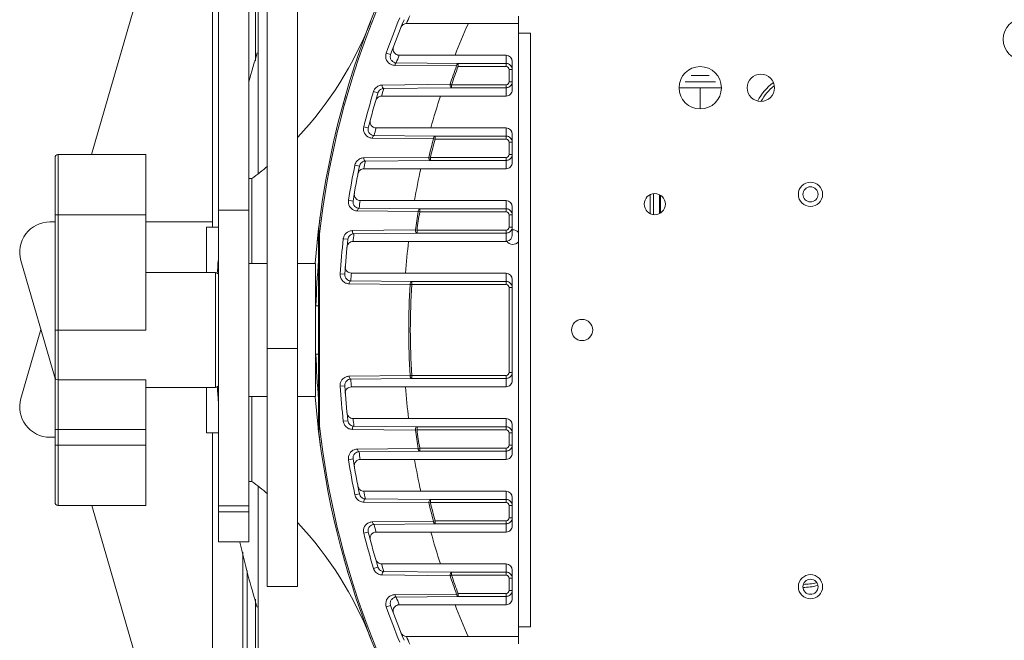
# Model space of a CAD drawing. Header units: millimetres. Extents: x 29170 to 33192, y 579 to 3108.
# Tile 145 of 256: x 31516 to 31679, y 869 to 972. Entities that reach past the tile are written whole.
import ezdxf

# ---------------------------------------------------------------- set-up
doc = ezdxf.new("R2010")
doc.units = ezdxf.units.MM
doc.layers.add('细实线', color=7, linetype='Continuous', lineweight=13)

msp = doc.modelspace()

# ---------------------------------------------------------------- linework, layer by layer
at = {"layer": '细实线'}
for p, q in [((31528.21, 949.715), (31548.182, 1018.665)), ((31555.682, 946.565), (31555.682, 1017.615)), ((31549.182, 885.716), (31549.182, 1010.178)), ((31554.182, 885.716), (31554.182, 1010.715)), ((31557.182, 878.372), (31557.182, 1004.544)), ((31548.182, 1000.215), (31548.182, 937.715)), ((31555.278, 965.153), (31555.278, 1000.215)), ((31562.182, 983.674), (31562.182, 878.372)), ((31598.682, 868.869), (31598.682, 972.561)), ((31598.682, 971.354), (31590.408, 971.354)), ((31600.682, 969.715), (31598.682, 969.715)), ((31600.682, 871.715), (31600.682, 969.715)), ((31577.571, 966.188), (31576.851, 966.446)), ((31596.645, 966.077), (31588.203, 966.077)), ((31596.645, 964.224), (31596.645, 966.077)), ((31578.254, 964.416), (31588.47, 964.316)), ((31578.505, 964.829), (31588.719, 964.724)), ((31588.471, 964.317), (31588.719, 964.224)), ((31588.719, 964.224), (31588.719, 964.724)), ((31588.719, 964.724), (31596.645, 964.724)), ((31588.72, 964.224), (31596.645, 964.224)), ((31597.645, 960.354), (31597.645, 965.077)), ((31597.145, 963.724), (31597.145, 961.707)), ((31597.645, 963.724), (31597.145, 963.724)), ((31627.182, 962.715), (31630.182, 962.715)), ((31587.38, 961.292), (31576.193, 961.171)), ((31587.631, 960.707), (31576.445, 960.591)), ((31587.631, 961.207), (31587.381, 961.293)), ((31587.631, 960.707), (31587.631, 961.207)), ((31596.645, 960.707), (31587.631, 960.707)), ((31596.645, 961.207), (31587.633, 961.207)), ((31596.645, 959.354), (31596.645, 961.207)), ((31597.645, 961.707), (31597.145, 961.707)), ((31625.182, 960.715), (31632.182, 960.715)), ((31626.182, 961.715), (31631.182, 961.715)), ((31628.682, 960.715), (31628.682, 957.215)), ((31575.485, 959.869), (31574.753, 960.091)), ((31585.812, 959.354), (31596.645, 959.354)), ((31573.875, 954.098), (31573.133, 954.288)), ((31574.838, 952.831), (31584.9, 952.724)), ((31596.645, 954.077), (31584.216, 954.077)), ((31584.9, 952.224), (31584.9, 952.724)), ((31584.9, 952.724), (31596.645, 952.724)), ((31596.645, 952.224), (31596.645, 954.077)), ((31597.645, 948.354), (31597.645, 953.077)), ((31574.581, 952.393), (31584.644, 952.291)), ((31584.644, 952.291), (31584.9, 952.224)), ((31584.902, 952.224), (31596.645, 952.224)), ((31597.145, 951.724), (31597.145, 949.707)), ((31597.645, 951.724), (31597.145, 951.724)), ((31522.682, 891.715), (31522.682, 949.715)), ((31537.182, 949.715), (31522.682, 949.715)), ((31537.182, 920.715), (31537.182, 949.715)), ((31597.645, 949.707), (31597.145, 949.707)), ((31522.182, 892.215), (31522.182, 949.216)), ((31572.423, 947.78), (31571.673, 947.933)), ((31583.889, 949.267), (31573.146, 949.149)), ((31584.147, 948.707), (31573.405, 948.593)), ((31584.147, 949.207), (31583.889, 949.268)), ((31584.147, 948.707), (31584.147, 949.207)), ((31596.645, 948.707), (31584.147, 948.707)), ((31596.645, 949.207), (31584.148, 949.207)), ((31596.645, 947.354), (31596.645, 949.207)), ((31582.561, 947.354), (31596.645, 947.354)), ((31554.182, 945.715), (31554.682, 945.715)), ((31554.682, 931.715), (31554.682, 945.715)), ((31620.415, 939.941), (31620.415, 943.059)), ((31620.949, 943.232), (31620.949, 939.768)), ((31621.949, 943.059), (31621.949, 939.941)), ((31622.15, 942.954), (31622.15, 940.046)), ((31571.372, 942.009), (31570.617, 942.13)), ((31596.645, 942.077), (31581.521, 942.077)), ((31596.645, 940.224), (31596.645, 942.077)), ((31537.182, 939.715), (31522.182, 939.715)), ((31549.182, 940.519), (31554.182, 940.519)), ((31572.094, 940.371), (31582.11, 940.265)), ((31572.356, 940.832), (31582.371, 940.724)), ((31582.11, 940.266), (31582.371, 940.224)), ((31582.371, 940.224), (31582.371, 940.724)), ((31582.371, 940.724), (31596.645, 940.724)), ((31582.373, 940.224), (31596.645, 940.224)), ((31597.145, 939.724), (31597.145, 937.707)), ((31597.645, 939.724), (31597.145, 939.724)), ((31597.645, 937.707), (31597.645, 941.077)), ((31521.336, 938.57), (31522.182, 938.57)), ((31537.182, 938.57), (31548.182, 938.57)), ((31547.182, 937.715), (31547.182, 930.215)), ((31549.182, 937.715), (31547.182, 937.715)), ((31565.682, 904.012), (31565.682, 937.419)), ((31565.824, 936.612), (31565.764, 936.97)), ((31565.824, 904.818), (31565.824, 936.612)), ((31581.666, 937.242), (31571.248, 937.126)), ((31581.928, 936.707), (31571.511, 936.594)), ((31581.928, 937.207), (31581.666, 937.242)), ((31581.928, 936.707), (31581.928, 937.207)), ((31596.645, 936.707), (31581.928, 936.707)), ((31596.645, 937.207), (31581.93, 937.207)), ((31596.645, 935.354), (31596.645, 937.207)), ((31597.645, 937.707), (31597.145, 937.707)), ((31597.645, 937.707), (31597.645, 936.389)), ((31570.515, 935.69), (31569.755, 935.775)), ((31580.549, 935.354), (31596.645, 935.354)), ((31522.172, 912.712), (31516.533, 932.179)), ((31557.182, 931.715), (31554.182, 931.715)), ((31565.182, 931.715), (31562.182, 931.715)), ((31565.182, 909.715), (31565.182, 931.715)), ((31537.182, 930.215), (31548.682, 930.215)), ((31537.182, 930.215), (31548.682, 930.215)), ((31548.682, 930.215), (31548.682, 911.215)), ((31569.996, 929.919), (31569.233, 929.972)), ((31596.645, 930.077), (31580.033, 930.077)), ((31596.645, 928.224), (31596.645, 930.077)), ((31570.728, 928.349), (31580.789, 928.24)), ((31570.993, 928.833), (31581.053, 928.724)), ((31580.789, 928.24), (31581.053, 928.224)), ((31581.053, 928.224), (31581.053, 928.724)), ((31581.053, 928.724), (31596.645, 928.724)), ((31581.053, 928.224), (31596.645, 928.224)), ((31597.645, 912.354), (31597.645, 929.077)), ((31597.145, 927.724), (31597.145, 913.707)), ((31597.645, 927.724), (31597.145, 927.724)), ((31565.182, 924.715), (31565.682, 924.715)), ((31565.182, 924.715), (31565.682, 924.715)), ((31516.533, 909.402), (31519.832, 920.79)), ((31522.182, 920.715), (31537.182, 920.715)), ((31557.182, 917.662), (31562.182, 917.662)), ((31565.182, 916.715), (31565.682, 916.715)), ((31565.182, 916.715), (31565.682, 916.715)), ((31597.645, 913.707), (31597.145, 913.707)), ((31522.682, 912.488), (31537.182, 912.488)), ((31537.182, 912.488), (31537.182, 904.261)), ((31580.789, 913.191), (31570.728, 913.082)), ((31581.053, 912.707), (31570.993, 912.597)), ((31581.053, 913.207), (31580.789, 913.191)), ((31581.053, 912.707), (31581.053, 913.207)), ((31596.645, 913.207), (31581.053, 913.207)), ((31596.645, 912.707), (31581.053, 912.707)), ((31596.645, 911.354), (31596.645, 913.207)), ((31537.182, 911.215), (31548.682, 911.215)), ((31547.182, 911.215), (31547.182, 903.715)), ((31569.996, 911.511), (31569.233, 911.459)), ((31596.645, 911.354), (31580.04, 911.354)), ((31557.182, 909.715), (31554.182, 909.715)), ((31554.682, 895.715), (31554.682, 909.715)), ((31565.182, 909.715), (31562.182, 909.715)), ((31570.515, 905.74), (31569.755, 905.655)), ((31580.542, 906.077), (31596.645, 906.077)), ((31596.645, 904.224), (31596.645, 906.077)), ((31522.182, 904.261), (31537.182, 904.261)), ((31537.182, 891.715), (31537.182, 904.261)), ((31571.248, 904.304), (31581.666, 904.189)), ((31571.511, 904.836), (31581.928, 904.724)), ((31581.666, 904.189), (31581.928, 904.224)), ((31581.928, 904.224), (31581.928, 904.724)), ((31581.928, 904.724), (31596.645, 904.724)), ((31581.93, 904.224), (31596.645, 904.224)), ((31597.645, 900.354), (31597.645, 905.077)), ((31522.182, 903.01), (31521.336, 903.01)), ((31549.182, 903.715), (31547.182, 903.715)), ((31548.182, 903.715), (31548.182, 841.215)), ((31597.145, 903.724), (31597.145, 901.707)), ((31597.645, 903.724), (31597.145, 903.724)), ((31537.182, 901.715), (31522.182, 901.715)), ((31582.11, 901.165), (31572.094, 901.06)), ((31582.371, 900.707), (31572.356, 900.599)), ((31582.371, 901.207), (31582.11, 901.165)), ((31582.371, 900.707), (31582.371, 901.207)), ((31596.645, 900.707), (31582.371, 900.707)), ((31596.645, 901.207), (31582.375, 901.207)), ((31596.645, 899.354), (31596.645, 901.207)), ((31597.645, 901.707), (31597.145, 901.707)), ((31571.372, 899.422), (31570.617, 899.301)), ((31596.645, 899.354), (31581.528, 899.354)), ((31554.182, 895.715), (31554.682, 895.715)), ((31555.682, 822.765), (31555.682, 894.866)), ((31582.553, 894.077), (31596.645, 894.077)), ((31596.645, 892.224), (31596.645, 894.077)), ((31572.423, 893.651), (31571.673, 893.497)), ((31573.405, 892.838), (31584.147, 892.724)), ((31584.147, 892.224), (31584.147, 892.724)), ((31584.147, 892.724), (31596.645, 892.724)), ((31597.645, 888.354), (31597.645, 893.077)), ((31522.682, 891.715), (31537.182, 891.715)), ((31548.182, 822.915), (31528.254, 891.715)), ((31554.182, 891.662), (31549.182, 891.662)), ((31573.146, 892.282), (31583.889, 892.164)), ((31583.889, 892.163), (31584.147, 892.224)), ((31584.149, 892.224), (31596.645, 892.224)), ((31597.145, 891.724), (31597.145, 889.707)), ((31597.645, 891.724), (31597.145, 891.724)), ((31554.182, 890.715), (31549.182, 890.715)), ((31584.644, 889.14), (31574.581, 889.037)), ((31584.9, 889.207), (31584.644, 889.139)), ((31584.9, 888.707), (31584.9, 889.207)), ((31596.645, 889.207), (31584.911, 889.207)), ((31596.645, 887.354), (31596.645, 889.207)), ((31597.645, 889.707), (31597.145, 889.707)), ((31584.9, 888.707), (31574.838, 888.6)), ((31596.645, 888.707), (31584.9, 888.707)), ((31573.875, 887.332), (31573.133, 887.143)), ((31596.645, 887.354), (31584.224, 887.354)), ((31554.182, 885.715), (31549.182, 885.715)), ((31553.182, 884.018), (31553.182, 841.215)), ((31575.485, 881.561), (31574.753, 881.339)), ((31585.804, 882.077), (31596.645, 882.077)), ((31596.645, 880.224), (31596.645, 882.077)), ((31597.645, 876.354), (31597.645, 881.077)), ((31553.864, 841.215), (31553.864, 880.942)), ((31576.193, 880.26), (31587.38, 880.138)), ((31576.445, 880.839), (31587.631, 880.724)), ((31587.381, 880.137), (31587.631, 880.224)), ((31587.631, 880.224), (31587.631, 880.724)), ((31587.631, 880.724), (31596.645, 880.724)), ((31587.631, 880.224), (31596.645, 880.224)), ((31597.145, 879.724), (31597.145, 877.707)), ((31597.645, 879.724), (31597.145, 879.724)), ((31562.182, 878.372), (31557.182, 878.372)), ((31555.278, 841.215), (31555.278, 876.278)), ((31588.47, 877.114), (31578.254, 877.015)), ((31588.719, 876.707), (31578.505, 876.601)), ((31588.719, 877.207), (31588.471, 877.114)), ((31588.719, 876.707), (31588.719, 877.207)), ((31596.645, 876.707), (31588.719, 876.707)), ((31596.645, 877.207), (31588.741, 877.207)), ((31596.645, 875.354), (31596.645, 877.207)), ((31597.645, 877.707), (31597.145, 877.707)), ((31577.571, 875.243), (31576.851, 874.985)), ((31596.645, 875.354), (31588.212, 875.354)), ((31600.682, 871.715), (31598.682, 871.715)), ((31590.398, 870.077), (31598.682, 870.077))]:
    msp.add_line(p, q, dxfattribs=at)
for points in [[(31522.682, 949.715), (31522.62, 949.711), (31522.448, 949.657), (31522.307, 949.546), (31522.214, 949.392), (31522.182, 949.215)], [(31522.182, 892.215), (31522.214, 892.039), (31522.307, 891.885), (31522.448, 891.773), (31522.62, 891.719), (31522.682, 891.715)]]:
    msp.add_lwpolyline(points, dxfattribs=at)
for centre, radius in [((31682.182, 968.715), 3.5), ((31628.682, 960.715), 3.5), ((31638.682, 960.715), 2.25), ((31646.882, 943.115), 2), ((31621.182, 941.5), 1.75), ((31646.882, 943.115), 1.25), ((31609.182, 920.715), 1.75), ((31646.882, 878.315), 2), ((31646.882, 878.315), 1.25)]:
    msp.add_circle(centre, radius, dxfattribs=at)
for centre, radius, start, end in [((31704.682, 920.715), 140, 4.5118, 175.47238), ((31704.682, 920.715), 139.765, 145.70416, 173.46892), ((31704.682, 920.715), 135.765, 157.69216, 160.31583), ((31704.683, 921.715), 134.001, 157.68729, 158.27186), ((31518.396, 993.499), 60, 316.95819, 338.65881), ((31704.682, 920.715), 135, 157.69216, 160.31583), ((31681.003, 930.409), 99.419, 155.67957, 158.9759), ((31704.682, 920.715), 156, 162.94227, 164.77492), ((31578.984, 967.112), 1.013, 181.12862, 224.33763), ((31704.683, 919.715), 134.001, 159.74669, 160.32593), ((31586.991, 2193.844), 1227.768, 269.625565, 270.056583), ((31704.682, 920.715), 124.122, 159.43469, 160.91847), ((31704.682, 920.715), 123.857, 159.43397, 160.91776), ((31596.645, 963.724), 0.5, 359.99653, 89.99475), ((31596.643, 963.723), 1.002, 13.99567, 26.89886), ((31596.64, 963.723), 1.005, 0.03169, 13.95067), ((31576.215, 959.64), 1.532, 118.95389, 131.93551), ((31576.21, 959.648), 1.523, 90.66652, 118.94272), ((31596.645, 961.707), 0.5, 270.00526, 0.00347), ((31596.644, 961.711), 1.005, 270.03169, 283.95138), ((31596.644, 961.709), 1.002, 283.99638, 296.90037), ((31645.792, 954.715), 8.5, 126.49597, 153.28541), ((31645.792, 954.715), 8, 128.04002, 151.87141), ((31704.682, 920.715), 140, 163.97361, 164.79838), ((31704.682, 920.715), 135.765, 163.14021, 165.68322), ((31704.682, 920.715), 135, 163.14021, 165.68322), ((31704.683, 921.715), 134.001, 163.13486, 163.7006), ((31680.131, 927.955), 99.408, 161.58747, 164.76539), ((31704.683, 919.715), 134.001, 165.13015, 165.69238), ((31583.023, 2099.498), 1145.422, 269.607169, 270.059702), ((31704.682, 920.715), 124.122, 165.26247, 166.70117), ((31704.682, 920.715), 123.857, 165.26202, 166.70071), ((31596.645, 951.724), 0.5, 359.99653, 89.99475), ((31596.643, 951.723), 1.002, 13.99567, 26.89886), ((31596.64, 951.723), 1.005, 0.03169, 13.95067), ((31596.645, 949.707), 0.5, 270.00526, 0.00347), ((31518.396, 993.499), 60, 307.21202, 310.35118), ((31704.682, 920.715), 135.765, 168.43507, 170.9248), ((31704.682, 920.715), 135, 168.43507, 170.9248), ((31573.144, 947.632), 1.501, 165.96008, 168.43282), ((31573.167, 947.623), 1.527, 114.34341, 139.86919), ((31704.683, 921.715), 134.001, 168.4292, 168.98243), ((31596.644, 949.711), 1.005, 270.03169, 283.95138), ((31596.644, 949.709), 1.002, 283.99638, 296.90037), ((31679.527, 925.499), 99.398, 167.29854, 170.39926), ((31704.683, 919.715), 134.001, 170.38208, 170.93316), ((31580.33, 2032.627), 1090.551, 269.592044, 270.062542), ((31704.682, 920.715), 140, 172.19559, 174.02955), ((31704.682, 920.715), 124.122, 170.93775, 172.34856), ((31704.682, 920.715), 123.857, 170.9375, 172.34834), ((31596.645, 939.724), 0.5, 359.99653, 89.99475), ((31596.643, 939.723), 1.002, 13.99567, 26.89886), ((31596.64, 939.723), 1.005, 0.03169, 13.95067), ((31521.336, 933.57), 5, 90, 196.15393), ((31571.27, 935.602), 1.525, 113.27239, 154.3144), ((31704.683, 921.715), 134.001, 173.62488, 174.17079), ((31596.645, 937.707), 0.5, 270.00526, 0.00347), ((31596.644, 937.711), 1.005, 270.03169, 283.95138), ((31596.644, 937.709), 1.002, 283.99638, 296.90037), ((31597.775, 936.045), 1.2, 39.36694, 96.25843), ((31704.682, 920.715), 135.765, 173.6313, 176.09063), ((31571.228, 935.611), 1.482, 168.64328, 173.62426), ((31571.279, 935.6), 1.534, 154.40905, 168.64788), ((31704.682, 920.715), 135, 173.6313, 176.09063), ((31571.386, 934.312), 1.013, 112.22633, 154.13908), ((31679.174, 923.041), 99.39, 172.88369, 175.94063), ((31597.775, 936.045), 1.2, 212.7127, 320.45282), ((31704.682, 920.715), 156, 175.78763, 176.58677), ((31696.732, 920.715), 131.55, 175.00328, 178.25094), ((31548.682, 929.715), 0.5, 0, 90), ((31570.748, 929.869), 1.519, 176.12509, 218.17158), ((31704.683, 919.715), 134.001, 175.55339, 176.09828), ((31578.832, 1987.292), 1057.215, 269.580152, 270.065077), ((31570.753, 929.87), 1.523, 218.09995, 246.3235), ((31704.682, 920.715), 124.122, 176.52444, 183.47557), ((31704.682, 920.715), 123.857, 176.52438, 183.47562), ((31596.645, 927.724), 0.5, 359.99653, 89.99475), ((31596.643, 927.723), 1.002, 13.99567, 26.89886), ((31596.64, 927.723), 1.005, 0.03169, 13.95067), ((31696.663, 920.712), 131.481, 181.74818, 184.99754), ((31596.645, 913.707), 0.5, 270.00526, 0.00347), ((31570.753, 911.561), 1.523, 110.96246, 142.578), ((31704.683, 921.715), 134.001, 183.90172, 184.44661), ((31596.644, 913.711), 1.005, 270.03169, 283.95138), ((31596.644, 913.709), 1.002, 283.99638, 296.90037), ((31548.682, 911.715), 0.5, 270, 0), ((31704.682, 920.715), 156, 183.41323, 184.29112), ((31704.682, 920.715), 135.765, 183.90937, 186.3687), ((31704.682, 920.715), 135, 183.90937, 186.3687), ((31578.835, -146.269), 1057.624, 89.934679, 90.419807), ((31679.184, 918.12), 99.374, 183.90437, 186.961), ((31521.336, 908.01), 5, 163.84607, 270), ((31704.682, 920.715), 140, 184.5118, 214.29584), ((31704.682, 920.715), 140, 214.31294, 355.47232), ((31571.261, 905.824), 1.516, 186.39237, 198.61197), ((31571.386, 907.118), 1.013, 205.89205, 247.74654), ((31704.683, 919.716), 134.001, 185.82921, 186.37512), ((31704.682, 920.715), 140, 186.52034, 187.92695), ((31704.682, 920.715), 139.765, 186.53108, 214.29584), ((31571.27, 905.829), 1.526, 220.84366, 247.93829), ((31704.682, 920.715), 124.122, 187.6514, 189.06224), ((31704.682, 920.715), 123.857, 187.65167, 189.06267), ((31596.645, 903.724), 0.5, 359.99653, 89.99475), ((31596.643, 903.723), 1.002, 13.99567, 26.89886), ((31596.64, 903.723), 1.005, 0.03169, 13.95067), ((31704.683, 921.715), 134.001, 189.06684, 189.61792), ((31596.645, 901.707), 0.5, 270.00526, 0.00347), ((31596.644, 901.711), 1.005, 270.03169, 283.95138), ((31596.644, 901.709), 1.002, 283.99638, 296.90037), ((31704.682, 920.715), 135.765, 189.0752, 191.56493), ((31704.682, 920.715), 135, 189.0752, 191.56493), ((31580.333, -191.631), 1090.985, 89.93721, 90.407914), ((31679.548, 915.658), 99.366, 189.4437, 192.54375), ((31518.396, 847.931), 60, 49.64882, 52.78798), ((31704.683, 919.716), 134.001, 191.01757, 191.5708), ((31573.154, 893.801), 1.512, 191.57367, 199.28778), ((31573.172, 893.815), 1.535, 225.88739, 243.16386), ((31704.682, 920.715), 124.122, 193.2988, 194.73756), ((31704.682, 920.715), 123.857, 193.2993, 194.73908), ((31596.645, 891.724), 0.5, 359.99653, 89.99475), ((31596.643, 891.723), 1.002, 13.99567, 26.89886), ((31596.64, 891.723), 1.005, 0.03169, 13.95067), ((31596.645, 889.707), 0.5, 270.00526, 0.00347), ((31518.396, 847.931), 60, 21.34119, 43.04181), ((31704.683, 921.715), 134.001, 194.30762, 194.86985), ((31596.644, 889.711), 1.005, 270.03169, 283.95138), ((31596.644, 889.709), 1.002, 283.99638, 296.90037), ((31704.682, 920.715), 135.765, 194.31678, 196.85979), ((31704.682, 920.715), 135, 194.31678, 196.85979), ((31583.025, -258.548), 1145.902, 89.940043, 90.392789), ((31680.163, 913.193), 99.357, 195.07385, 198.2507), ((31704.682, 920.715), 156, 192.9773, 197.05773), ((31704.682, 920.715), 140, 195.72447, 196.6902), ((31576.198, 881.778), 1.511, 196.8655, 203.27225), ((31704.683, 919.716), 134.001, 196.2994, 196.86514), ((31576.216, 881.793), 1.534, 229.63906, 244.87342), ((31704.682, 920.715), 124.122, 199.08155, 200.56543), ((31704.682, 920.715), 123.857, 199.08202, 200.56933), ((31596.645, 879.724), 0.5, 359.99653, 89.99475), ((31596.643, 879.723), 1.002, 13.99567, 26.89886), ((31596.64, 879.723), 1.005, 0.03169, 13.95067), ((31645.792, 886.715), 8.5, 268.84789, 285.37751), ((31645.792, 886.715), 8, 269.23369, 285.00001), ((31704.683, 921.715), 134.001, 199.67407, 200.25331), ((31596.645, 877.707), 0.5, 270.00526, 0.00347), ((31596.644, 877.711), 1.005, 270.03169, 283.95138), ((31596.644, 877.709), 1.002, 283.99638, 296.90037), ((31704.682, 920.715), 135.765, 199.68417, 202.30784), ((31704.682, 920.715), 135, 199.68417, 202.30784), ((31578.985, 874.318), 1.013, 136.03242, 179.68439), ((31586.993, -352.973), 1228.327, 89.943153, 90.374392), ((31681.048, 910.726), 99.346, 200.8576, 204.15233), ((31704.683, 919.716), 134.001, 201.72814, 202.31271)]:
    msp.add_arc(centre, radius, start, end, dxfattribs=at)
for centre, start_param, end_param in [((31596.645, 965.077), -1.5707963, 0), ((31596.645, 960.354), -3.1415927, -1.5707963), ((31596.645, 953.077), -1.5707963, 0), ((31596.645, 948.354), -3.1415927, -1.5707963), ((31596.645, 941.077), -1.5707963, 0), ((31596.645, 936.389), -3.0201478, -1.5707963), ((31596.645, 936.354), -3.1415927, -2.9986245), ((31596.645, 929.077), -1.5707963, 0), ((31596.645, 912.354), -3.1415927, -1.5707963), ((31596.645, 905.077), -1.5707963, 0), ((31596.645, 900.354), -3.1415927, -1.5707963), ((31596.645, 893.077), -1.5707963, 0), ((31596.645, 888.354), -3.1415927, -1.5707963), ((31596.645, 881.077), -1.5707963, 0), ((31596.645, 876.354), -3.1415927, -1.5707963)]:
    msp.add_ellipse(centre, major_axis=(0, 1), ratio=0.9998477, start_param=start_param, end_param=end_param, dxfattribs=at)
for points, knots in [([(31580.203, 971.322), (31580.012, 971.321), (31579.612, 971.202), (31579.346, 970.874), (31579.271, 970.686)], [0, 0, 0, 0, 0.4852924, 1, 1, 1, 1]), ([(31590.408, 971.354), (31589.538, 971.354), (31586.136, 971.352), (31582.735, 971.343), (31580.203, 971.322)], [0, 0, 0, 0, 0.2556453, 1, 1, 1, 1]), ([(31576.851, 966.446), (31576.721, 966.083), (31576.754, 965.259), (31577.331, 964.696), (31577.649, 964.551)], [0, 0, 0, 0, 0.5239834, 1, 1, 1, 1]), ([(31577.571, 966.188), (31577.509, 966.014), (31577.487, 965.646), (31577.763, 965.062), (31578.223, 964.833), (31578.505, 964.829)], [0, 0, 0, 0, 0.2951412, 0.5519376, 1, 1, 1, 1]), ([(31578.505, 964.829), (31578.474, 964.828), (31578.31, 964.754), (31578.267, 964.553), (31578.254, 964.416)], [0, 0, 0, 0, 0.1815085, 1, 1, 1, 1]), ([(31588.719, 964.724), (31588.689, 964.723), (31588.527, 964.65), (31588.485, 964.453), (31588.471, 964.317)], [0, 0, 0, 0, 0.1811901, 1, 1, 1, 1]), ([(31576.445, 960.591), (31576.358, 960.594), (31576.193, 960.819), (31576.183, 961.036), (31576.193, 961.171)], [0, 0, 0, 0, 0.3936085, 1, 1, 1, 1]), ([(31587.381, 961.293), (31587.368, 961.223), (31587.38, 961.081), (31587.428, 960.87), (31587.543, 960.71), (31587.631, 960.707)], [0, 0, 0, 0, 0.3158727, 0.6090938, 1, 1, 1, 1]), ([(31576.068, 959.323), (31575.863, 959.321), (31575.43, 959.182), (31575.167, 958.806), (31575.106, 958.597)], [0, 0, 0, 0, 0.4846691, 1, 1, 1, 1]), ([(31576.445, 960.591), (31576.252, 960.588), (31575.825, 960.458), (31575.551, 960.088), (31575.485, 959.869)], [0, 0, 0, 0, 0.4583703, 1, 1, 1, 1]), ([(31585.812, 959.354), (31584.981, 959.354), (31581.733, 959.352), (31578.485, 959.343), (31576.068, 959.323)], [0, 0, 0, 0, 0.2558556, 1, 1, 1, 1]), ([(31573.133, 954.288), (31573.043, 953.932), (31573.133, 953.158), (31573.7, 952.646), (31574.007, 952.514)], [0, 0, 0, 0, 0.5233143, 1, 1, 1, 1]), ([(31574.177, 955.018), (31574.194, 954.833), (31574.334, 954.473), (31574.64, 954.241), (31574.805, 954.175)], [0, 0, 0, 0, 0.5111545, 1, 1, 1, 1]), ([(31573.875, 954.098), (31573.831, 953.928), (31573.838, 953.578), (31574.132, 953.039), (31574.57, 952.835), (31574.838, 952.831)], [0, 0, 0, 0, 0.2943648, 0.5522972, 1, 1, 1, 1]), ([(31574.838, 952.831), (31574.806, 952.83), (31574.711, 952.787), (31574.617, 952.623), (31574.587, 952.477), (31574.581, 952.393)], [0, 0, 0, 0, 0.1793728, 0.5370738, 1, 1, 1, 1]), ([(31584.9, 952.724), (31584.868, 952.723), (31584.774, 952.681), (31584.68, 952.519), (31584.65, 952.374), (31584.644, 952.291)], [0, 0, 0, 0, 0.1793023, 0.5367467, 1, 1, 1, 1]), ([(31573.405, 948.593), (31573.2, 948.589), (31572.742, 948.44), (31572.472, 948.02), (31572.423, 947.78)], [0, 0, 0, 0, 0.4564401, 1, 1, 1, 1]), ([(31573.405, 948.593), (31573.367, 948.594), (31573.253, 948.655), (31573.16, 948.866), (31573.141, 949.048), (31573.146, 949.149)], [0, 0, 0, 0, 0.1743963, 0.5391447, 1, 1, 1, 1]), ([(31583.889, 949.268), (31583.88, 949.199), (31583.893, 949.063), (31583.944, 948.859), (31584.061, 948.71), (31584.147, 948.707)], [0, 0, 0, 0, 0.3158766, 0.6065474, 1, 1, 1, 1]), ([(31573.152, 947.324), (31572.933, 947.322), (31572.469, 947.162), (31572.213, 946.736), (31572.169, 946.507)], [0, 0, 0, 0, 0.4842526, 1, 1, 1, 1]), ([(31582.561, 947.354), (31581.758, 947.354), (31578.622, 947.352), (31575.485, 947.343), (31573.152, 947.324)], [0, 0, 0, 0, 0.2559456, 1, 1, 1, 1]), ([(31571.582, 942.946), (31571.611, 942.771), (31571.763, 942.439), (31572.059, 942.23), (31572.217, 942.169)], [0, 0, 0, 0, 0.5114736, 1, 1, 1, 1]), ([(31570.617, 942.13), (31570.563, 941.796), (31570.688, 941.101), (31571.204, 940.636), (31571.485, 940.508)], [0, 0, 0, 0, 0.5218815, 1, 1, 1, 1]), ([(31571.372, 942.009), (31571.324, 941.707), (31571.522, 941.076), (31572.101, 940.836), (31572.356, 940.832)], [0, 0, 0, 0, 0.5454837, 1, 1, 1, 1]), ([(31572.356, 940.832), (31572.322, 940.831), (31572.223, 940.786), (31572.127, 940.612), (31572.098, 940.458), (31572.094, 940.371)], [0, 0, 0, 0, 0.179389, 0.5383825, 1, 1, 1, 1]), ([(31582.371, 940.724), (31582.338, 940.723), (31582.239, 940.678), (31582.143, 940.505), (31582.114, 940.352), (31582.11, 940.266)], [0, 0, 0, 0, 0.1794157, 0.5382525, 1, 1, 1, 1]), ([(31565.682, 936.594), (31565.682, 936.607), (31565.757, 936.6), (31565.789, 936.611), (31565.824, 936.612)], [0, 0, 0, 0, 0.2733524, 1, 1, 1, 1]), ([(31565.764, 936.97), (31565.748, 937.066), (31565.728, 937.125), (31565.688, 937.497), (31565.684, 937.436)], [0, 0, 0, 0, 0.6159335, 1, 1, 1, 1]), ([(31571.511, 936.594), (31571.293, 936.591), (31570.805, 936.422), (31570.544, 935.95), (31570.515, 935.69)], [0, 0, 0, 0, 0.454728, 1, 1, 1, 1]), ([(31571.511, 936.594), (31571.473, 936.595), (31571.362, 936.652), (31571.267, 936.854), (31571.245, 937.029), (31571.248, 937.126)], [0, 0, 0, 0, 0.1764083, 0.539526, 1, 1, 1, 1]), ([(31581.666, 937.242), (31581.659, 937.175), (31581.674, 937.045), (31581.729, 936.848), (31581.845, 936.71), (31581.928, 936.707)], [0, 0, 0, 0, 0.3161302, 0.6046594, 1, 1, 1, 1]), ([(31580.549, 935.354), (31579.767, 935.354), (31576.709, 935.352), (31573.65, 935.343), (31571.375, 935.325)], [0, 0, 0, 0, 0.2559259, 1, 1, 1, 1]), ([(31569.996, 929.919), (31569.976, 929.629), (31570.202, 929.052), (31570.75, 928.837), (31570.993, 928.833)], [0, 0, 0, 0, 0.5456888, 1, 1, 1, 1]), ([(31570.137, 930.797), (31570.16, 930.729), (31570.272, 930.48), (31570.491, 930.281), (31570.673, 930.197)], [0, 0, 0, 0, 0.2609321, 1, 1, 1, 1]), ([(31570.993, 928.833), (31570.957, 928.833), (31570.854, 928.784), (31570.757, 928.6), (31570.73, 928.439), (31570.728, 928.349)], [0, 0, 0, 0, 0.1788835, 0.5391899, 1, 1, 1, 1]), ([(31581.053, 928.724), (31581.018, 928.723), (31580.914, 928.674), (31580.818, 928.491), (31580.791, 928.331), (31580.789, 928.24)], [0, 0, 0, 0, 0.1789144, 0.5391653, 1, 1, 1, 1]), ([(31522.182, 912.921), (31522.182, 912.864), (31522.21, 912.747), (31522.362, 912.553), (31522.557, 912.488), (31522.682, 912.488)], [0, 0, 0, 0, 0.2351705, 0.4805351, 1, 1, 1, 1]), ([(31569.543, 912.486), (31569.49, 912.416), (31569.294, 912.111), (31569.214, 911.732), (31569.233, 911.459)], [0, 0, 0, 0, 0.2434994, 1, 1, 1, 1]), ([(31570.993, 912.597), (31570.75, 912.593), (31570.202, 912.379), (31569.976, 911.802), (31569.996, 911.511)], [0, 0, 0, 0, 0.4541956, 1, 1, 1, 1]), ([(31570.993, 912.597), (31570.957, 912.598), (31570.854, 912.647), (31570.757, 912.83), (31570.73, 912.991), (31570.728, 913.082)], [0, 0, 0, 0, 0.1788835, 0.5391897, 1, 1, 1, 1]), ([(31580.789, 913.191), (31580.787, 913.129), (31580.809, 912.95), (31580.925, 912.711), (31581.053, 912.707)], [0, 0, 0, 0, 0.3254765, 1, 1, 1, 1]), ([(31570.672, 911.233), (31570.49, 911.149), (31570.271, 910.95), (31570.159, 910.7), (31570.137, 910.633)], [0, 0, 0, 0, 0.7390449, 1, 1, 1, 1]), ([(31570.515, 905.74), (31570.544, 905.481), (31570.804, 905.009), (31571.293, 904.84), (31571.511, 904.836)], [0, 0, 0, 0, 0.5446365, 1, 1, 1, 1]), ([(31580.542, 906.077), (31579.76, 906.077), (31576.704, 906.079), (31573.649, 906.087), (31571.375, 906.106)], [0, 0, 0, 0, 0.2559292, 1, 1, 1, 1]), ([(31565.684, 903.993), (31565.68, 904.035), (31565.719, 904.095), (31565.707, 904.177), (31565.722, 904.232), (31565.74, 904.284), (31565.758, 904.482), (31565.797, 904.659), (31565.824, 904.818)], [0, 0, 0, 0, 0.1515151, 0.2262208, 0.2905232, 0.3522522, 0.4219515, 1, 1, 1, 1]), ([(31565.682, 904.836), (31565.682, 904.823), (31565.757, 904.831), (31565.789, 904.82), (31565.824, 904.818)], [0, 0, 0, 0, 0.2733697, 1, 1, 1, 1]), ([(31571.511, 904.836), (31571.473, 904.835), (31571.362, 904.779), (31571.267, 904.577), (31571.245, 904.402), (31571.248, 904.304)], [0, 0, 0, 0, 0.1764004, 0.5395433, 1, 1, 1, 1]), ([(31581.928, 904.724), (31581.891, 904.723), (31581.779, 904.666), (31581.684, 904.463), (31581.663, 904.287), (31581.666, 904.189)], [0, 0, 0, 0, 0.1761806, 0.5395143, 1, 1, 1, 1]), ([(31571.559, 900.954), (31571.26, 900.836), (31570.702, 900.374), (31570.561, 899.648), (31570.617, 899.301)], [0, 0, 0, 0, 0.4772922, 1, 1, 1, 1]), ([(31572.356, 900.599), (31572.101, 900.594), (31571.522, 900.355), (31571.324, 899.724), (31571.372, 899.422)], [0, 0, 0, 0, 0.4544527, 1, 1, 1, 1]), ([(31572.356, 900.599), (31572.322, 900.599), (31572.223, 900.645), (31572.127, 900.819), (31572.098, 900.972), (31572.094, 901.06)], [0, 0, 0, 0, 0.1793888, 0.5383823, 1, 1, 1, 1]), ([(31582.11, 901.165), (31582.11, 901.105), (31582.135, 900.935), (31582.249, 900.711), (31582.371, 900.707)], [0, 0, 0, 0, 0.3265024, 1, 1, 1, 1]), ([(31572.216, 899.261), (31572.058, 899.2), (31571.762, 898.99), (31571.61, 898.658), (31571.581, 898.483)], [0, 0, 0, 0, 0.4884719, 1, 1, 1, 1]), ([(31572.169, 894.923), (31572.213, 894.694), (31572.469, 894.268), (31572.933, 894.108), (31573.152, 894.107)], [0, 0, 0, 0, 0.5157427, 1, 1, 1, 1]), ([(31582.553, 894.077), (31581.751, 894.077), (31578.617, 894.079), (31575.484, 894.087), (31573.152, 894.107)], [0, 0, 0, 0, 0.2559489, 1, 1, 1, 1]), ([(31572.423, 893.651), (31572.472, 893.411), (31572.742, 892.99), (31573.2, 892.841), (31573.405, 892.838)], [0, 0, 0, 0, 0.54348, 1, 1, 1, 1]), ([(31573.405, 892.838), (31573.367, 892.837), (31573.253, 892.776), (31573.16, 892.565), (31573.141, 892.383), (31573.146, 892.282)], [0, 0, 0, 0, 0.1743962, 0.5391449, 1, 1, 1, 1]), ([(31584.147, 892.724), (31584.109, 892.723), (31583.994, 892.661), (31583.902, 892.448), (31583.883, 892.265), (31583.889, 892.163)], [0, 0, 0, 0, 0.1739037, 0.5390126, 1, 1, 1, 1]), ([(31584.644, 889.139), (31584.646, 889.082), (31584.673, 888.921), (31584.784, 888.711), (31584.9, 888.707)], [0, 0, 0, 0, 0.3279315, 1, 1, 1, 1]), ([(31574.043, 888.931), (31573.727, 888.805), (31573.138, 888.295), (31573.041, 887.505), (31573.133, 887.143)], [0, 0, 0, 0, 0.4763188, 1, 1, 1, 1]), ([(31574.838, 888.6), (31574.57, 888.596), (31574.132, 888.392), (31573.838, 887.852), (31573.831, 887.503), (31573.875, 887.332)], [0, 0, 0, 0, 0.447654, 0.70551, 1, 1, 1, 1]), ([(31574.838, 888.6), (31574.806, 888.601), (31574.711, 888.643), (31574.617, 888.808), (31574.587, 888.954), (31574.581, 889.037)], [0, 0, 0, 0, 0.1793726, 0.5370736, 1, 1, 1, 1]), ([(31574.802, 887.254), (31574.636, 887.187), (31574.328, 886.951), (31574.191, 886.587), (31574.176, 886.4)], [0, 0, 0, 0, 0.4886801, 1, 1, 1, 1]), ([(31575.106, 882.834), (31575.167, 882.624), (31575.43, 882.248), (31575.863, 882.109), (31576.068, 882.107)], [0, 0, 0, 0, 0.5153211, 1, 1, 1, 1]), ([(31575.485, 881.561), (31575.551, 881.343), (31575.825, 880.973), (31576.252, 880.842), (31576.445, 880.839)], [0, 0, 0, 0, 0.5415252, 1, 1, 1, 1]), ([(31585.804, 882.077), (31584.973, 882.077), (31581.728, 882.079), (31578.483, 882.087), (31576.068, 882.107)], [0, 0, 0, 0, 0.2558591, 1, 1, 1, 1]), ([(31576.445, 880.839), (31576.358, 880.837), (31576.193, 880.612), (31576.183, 880.395), (31576.193, 880.26)], [0, 0, 0, 0, 0.3936086, 1, 1, 1, 1]), ([(31587.631, 880.724), (31587.543, 880.721), (31587.379, 880.492), (31587.37, 880.273), (31587.381, 880.137)], [0, 0, 0, 0, 0.3928733, 1, 1, 1, 1]), ([(31577.669, 876.889), (31577.346, 876.747), (31576.756, 876.184), (31576.72, 875.351), (31576.851, 874.985)], [0, 0, 0, 0, 0.4758132, 1, 1, 1, 1]), ([(31578.505, 876.601), (31578.223, 876.597), (31577.763, 876.369), (31577.487, 875.785), (31577.509, 875.417), (31577.571, 875.243)], [0, 0, 0, 0, 0.4481081, 0.7047812, 1, 1, 1, 1]), ([(31578.505, 876.601), (31578.474, 876.602), (31578.31, 876.677), (31578.267, 876.877), (31578.254, 877.015)], [0, 0, 0, 0, 0.1815092, 1, 1, 1, 1]), ([(31588.471, 877.114), (31588.474, 877.06), (31588.503, 876.907), (31588.609, 876.711), (31588.719, 876.707)], [0, 0, 0, 0, 0.3298939, 1, 1, 1, 1]), ([(31579.271, 870.744), (31579.346, 870.556), (31579.612, 870.229), (31580.012, 870.11), (31580.203, 870.108)], [0, 0, 0, 0, 0.5146289, 1, 1, 1, 1]), ([(31590.398, 870.077), (31589.53, 870.077), (31586.131, 870.079), (31582.732, 870.088), (31580.203, 870.108)], [0, 0, 0, 0, 0.2556489, 1, 1, 1, 1])]:
    msp.add_open_spline(points, degree=3, knots=knots, dxfattribs=at)
for points in [[(31578.033, 967.461), (31577.99, 967.344), (31577.969, 967.217), (31577.971, 967.092)], [(31578.26, 966.404), (31578.439, 966.221), (31578.711, 966.104), (31578.967, 966.102)], [(31577.649, 964.551), (31577.837, 964.465), (31578.047, 964.418), (31578.254, 964.416)], [(31596.645, 964.724), (31596.775, 964.724), (31596.909, 964.697), (31597.029, 964.647)], [(31597.029, 964.647), (31597.242, 964.558), (31597.432, 964.382), (31597.536, 964.176)], [(31575.191, 960.78), (31574.989, 960.598), (31574.831, 960.352), (31574.753, 960.091)], [(31597.568, 961.322), (31597.479, 961.109), (31597.303, 960.919), (31597.097, 960.815)], [(31597.645, 961.707), (31597.645, 961.576), (31597.618, 961.443), (31597.568, 961.322)], [(31574.206, 955.371), (31574.176, 955.257), (31574.166, 955.135), (31574.177, 955.018)], [(31574.805, 954.175), (31574.92, 954.129), (31575.046, 954.104), (31575.17, 954.103)], [(31596.645, 952.724), (31596.775, 952.724), (31596.909, 952.697), (31597.029, 952.647)], [(31597.029, 952.647), (31597.242, 952.558), (31597.432, 952.382), (31597.536, 952.176)], [(31574.007, 952.514), (31574.187, 952.437), (31574.385, 952.395), (31574.581, 952.393)], [(31597.568, 949.322), (31597.479, 949.109), (31597.303, 948.919), (31597.097, 948.815)], [(31597.645, 949.707), (31597.645, 949.576), (31597.618, 949.443), (31597.568, 949.322)], [(31572, 948.607), (31571.853, 948.432), (31571.743, 948.218), (31571.688, 947.996)], [(31573.146, 949.149), (31572.939, 949.146), (31572.727, 949.099), (31572.538, 949.014)], [(31571.581, 943.281), (31571.563, 943.171), (31571.563, 943.056), (31571.582, 942.946)], [(31572.217, 942.169), (31572.328, 942.127), (31572.447, 942.105), (31572.566, 942.104)], [(31571.485, 940.508), (31571.674, 940.421), (31571.886, 940.373), (31572.094, 940.371)], [(31596.645, 940.724), (31596.775, 940.724), (31596.909, 940.697), (31597.029, 940.647)], [(31597.029, 940.647), (31597.242, 940.558), (31597.432, 940.382), (31597.536, 940.176)], [(31571.248, 937.126), (31571.05, 937.124), (31570.849, 937.081), (31570.667, 937.003)], [(31597.568, 937.322), (31597.479, 937.109), (31597.303, 936.919), (31597.097, 936.815)], [(31597.645, 937.707), (31597.645, 937.576), (31597.618, 937.443), (31597.568, 937.322)], [(31570.475, 934.754), (31570.424, 934.649), (31570.391, 934.534), (31570.379, 934.418)], [(31571.375, 935.325), (31571.249, 935.324), (31571.12, 935.298), (31571.003, 935.25)], [(31570.089, 931.192), (31570.079, 931.06), (31570.096, 930.923), (31570.137, 930.797)], [(31570.673, 930.197), (31570.801, 930.138), (31570.945, 930.106), (31571.085, 930.104)], [(31570.141, 928.475), (31570.325, 928.395), (31570.528, 928.351), (31570.728, 928.349)], [(31596.645, 928.724), (31596.775, 928.724), (31596.909, 928.697), (31597.029, 928.647)], [(31597.029, 928.647), (31597.242, 928.558), (31597.432, 928.382), (31597.536, 928.176)], [(31597.645, 913.707), (31597.645, 913.576), (31597.618, 913.443), (31597.568, 913.322)], [(31570.728, 913.082), (31570.552, 913.08), (31570.373, 913.046), (31570.208, 912.983)], [(31597.568, 913.322), (31597.479, 913.109), (31597.303, 912.919), (31597.097, 912.815)], [(31570.137, 910.633), (31570.096, 910.507), (31570.079, 910.371), (31570.089, 910.239)], [(31571.085, 911.326), (31570.944, 911.325), (31570.8, 911.292), (31570.672, 911.233)], [(31570.379, 907.013), (31570.391, 906.897), (31570.424, 906.781), (31570.475, 906.676)], [(31571.003, 906.181), (31571.12, 906.133), (31571.248, 906.107), (31571.375, 906.106)], [(31569.825, 905.34), (31569.887, 905.155), (31569.988, 904.979), (31570.116, 904.831)], [(31570.697, 904.415), (31570.871, 904.344), (31571.06, 904.306), (31571.248, 904.304)], [(31596.645, 904.724), (31596.775, 904.724), (31596.909, 904.697), (31597.029, 904.647)], [(31597.029, 904.647), (31597.242, 904.558), (31597.432, 904.382), (31597.536, 904.176)], [(31572.094, 901.06), (31571.912, 901.058), (31571.728, 901.021), (31571.559, 900.954)], [(31597.568, 901.322), (31597.479, 901.109), (31597.303, 900.919), (31597.097, 900.815)], [(31597.645, 901.707), (31597.645, 901.576), (31597.618, 901.443), (31597.568, 901.322)], [(31572.566, 899.327), (31572.447, 899.326), (31572.327, 899.303), (31572.216, 899.261)], [(31571.581, 898.483), (31571.563, 898.373), (31571.563, 898.259), (31571.581, 898.149)], [(31571.727, 893.301), (31571.804, 893.081), (31571.937, 892.875), (31572.104, 892.713)], [(31572.479, 892.445), (31572.684, 892.342), (31572.917, 892.284), (31573.146, 892.282)], [(31596.645, 892.724), (31596.775, 892.724), (31596.909, 892.697), (31597.029, 892.647)], [(31597.029, 892.647), (31597.242, 892.558), (31597.432, 892.382), (31597.536, 892.176)], [(31597.568, 889.322), (31597.479, 889.109), (31597.303, 888.919), (31597.097, 888.815)], [(31597.645, 889.707), (31597.645, 889.576), (31597.618, 889.443), (31597.568, 889.322)], [(31574.581, 889.037), (31574.398, 889.035), (31574.213, 888.999), (31574.043, 888.931)], [(31574.176, 886.4), (31574.167, 886.286), (31574.177, 886.17), (31574.206, 886.06)], [(31575.17, 887.327), (31575.045, 887.327), (31574.918, 887.301), (31574.802, 887.254)], [(31574.811, 881.181), (31574.902, 880.969), (31575.046, 880.773), (31575.222, 880.623)], [(31575.564, 880.403), (31575.759, 880.312), (31575.978, 880.262), (31576.193, 880.26)], [(31596.645, 880.724), (31596.775, 880.724), (31596.909, 880.697), (31597.029, 880.647)], [(31597.029, 880.647), (31597.242, 880.558), (31597.432, 880.382), (31597.536, 880.176)], [(31578.254, 877.015), (31578.055, 877.013), (31577.852, 876.969), (31577.669, 876.889)], [(31597.568, 877.322), (31597.479, 877.109), (31597.303, 876.919), (31597.097, 876.815)], [(31597.645, 877.707), (31597.645, 877.576), (31597.618, 877.443), (31597.568, 877.322)], [(31578.967, 875.328), (31578.709, 875.326), (31578.435, 875.208), (31578.255, 875.022)], [(31577.971, 874.324), (31577.971, 874.204), (31577.992, 874.082), (31578.033, 873.97)]]:
    msp.add_open_spline(points, degree=3, dxfattribs=at)

doc.saveas('drawing.dxf')
